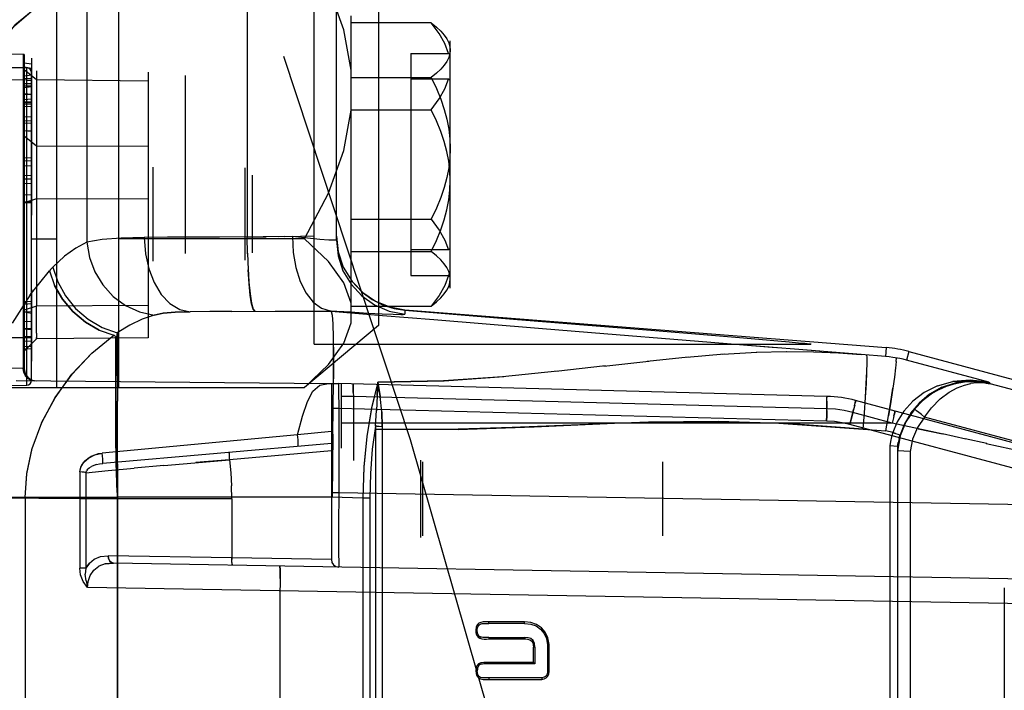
# Model space of a CAD drawing. Header units: millimetres. Extents: x 0 to 770, y -15 to 420.
# Tile 63 of 116: x 398.12 to 401.43, y 265.91 to 268.17. Entities that reach past the tile are written whole.
import ezdxf

# ---------------------------------------------------------------- set-up
doc = ezdxf.new("R2010")
doc.units = ezdxf.units.MM
doc.header["$LTSCALE"] = 32.67
doc.linetypes.add('PHANTOM', pattern=[0.8, 0.45, -0.05, 0.1, -0.05, 0.1, -0.05])
doc.layers.get('0').update_dxf_attribs({"linetype": 'CONTINUOUS'})
for name, color, linetype in [('CHAMFER', 7, 'CONTINUOUS'), ('CRV2', 7, 'CONTINUOUS'), ('DRIV_DIM', 7, 'CONTINUOUS')]:
    doc.layers.add(name, color=color, linetype=linetype)
doc.styles.get("Standard").update_dxf_attribs({"font": 'txt', "width": 0.8})
doc.dimstyles.new('DIMSTYLE_10', dxfattribs={"dimtxt": 3.8, "dimasz": 1.8, "dimexe": 2, "dimexo": 1.5, "dimgap": 0.95, "dimtad": 1, "dimdec": 3, "dimlfac": 12, "dimdsep": 46, "dimtxsty": 'STANDARD', "dimblk": 'OPEN', "dimblk1": 'OPEN', "dimblk2": 'OPEN', "dimcen": 0.09, "dimadec": 0, "dimazin": 0, "dimtp": 0.001, "dimtm": 0.001, "dimtfac": 1, "dimtdec": 3, "dimtofl": 0, "dimtmove": 0, "dimatfit": 3, "dimldrblk": 'OPEN', "dimfxl": 1, "dimtolj": 1, "dimarcsym": 0})

# ---------------------------------------------------------------- blocks, each defined once
blk = doc.blocks.new('_OPEN')
at = {"color": 0, "linetype": 'BYBLOCK'}
for p, q in [((0, 0), (-1, 0.342)), ((-1, -0.342), (0, 0)), ((-1, 0), (0, 0))]:
    blk.add_line(p, q, dxfattribs=at)
blk = doc.blocks.new('*D49')
at = {"layer": 'DRIV_DIM', "color": 2, "linetype": 'CONTINUOUS'}
for p, q in [((382.7467, 291.5991), (468.1676, 291.5991)), ((466.1676, 291.5991), (466.1676, 274.9324)), ((466.1676, 258.2658), (466.1676, 274.9324)), ((437.0498, 258.2658), (468.1676, 258.2658))]:
    blk.add_line(p, q, dxfattribs=at)
at = {"layer": 'DRIV_DIM', "color": 2, "linetype": 'CONTINUOUS', "xscale": 1.8, "yscale": 1.8, "zscale": 1.8}
for p, rotation in [((466.1676, 291.5991), 90), ((466.1676, 258.2658), 270)]:
    blk.add_blockref('_OPEN', p, dxfattribs=dict(at, rotation=rotation))

msp = doc.modelspace()

# ---------------------------------------------------------------- linework, layer by layer
at = {"color": 7, "linetype": 'CONTINUOUS'}
for p, q in [((398.243677, 268.932431), (398.243677, 266.932431)), ((398.452011, 268.932431), (398.452011, 266.932431)), ((397.306177, 268.015764), (398.143823, 268.008454)), ((398.160344, 266.956407), (398.160344, 267.991788)), ((398.160344, 267.432431), (398.243677, 267.432431)), ((399.078729, 267.432431), (398.452011, 267.432431)), ((399.327011, 267.140764), (399.078729, 266.932431)), ((397.65998, 266.935518), (398.143823, 266.939741)), ((398.077011, 266.932431), (399.078729, 266.932431))]:
    msp.add_line(p, q, dxfattribs=at)
at = {"color": 6, "linetype": 'CONTINUOUS'}
for p, q in [((399.110344, 267.078264), (399.110344, 268.286597)), ((399.235344, 267.182431), (399.235344, 268.18243)), ((399.504219, 268.159465), (399.235344, 268.159465)), ((399.568677, 267.266223), (399.568677, 268.098638)), ((398.135144, 268.052671), (398.034632, 268.053548)), ((398.160144, 268.040519), (398.160144, 267.753506)), ((399.435344, 268.056193), (399.562699, 268.056193)), ((399.435344, 268.056193), (399.435344, 267.308668)), ((399.568677, 268.05138), (399.562699, 268.056193)), ((398.176852, 267.967223), (398.176852, 267.74378)), ((398.551811, 267.993417), (398.551811, 267.099097)), ((398.676811, 267.98187), (398.676811, 267.382991)), ((399.235344, 267.97517), (399.504219, 267.97517)), ((399.562699, 267.969997), (399.435344, 267.969997)), ((399.568677, 267.965184), (399.562699, 267.969997)), ((398.135144, 267.954919), (398.160144, 267.953961)), ((398.135144, 267.947767), (398.160144, 267.946186)), ((398.135144, 267.901419), (398.160144, 267.903098)), ((398.135144, 267.892089), (398.160144, 267.892956)), ((399.235344, 267.866725), (399.504219, 267.866725)), ((398.135144, 267.821524), (398.160144, 267.822833)), ((398.160144, 267.794953), (398.135144, 267.796263)), ((398.160144, 267.753023), (398.160144, 267.511839)), ((398.568477, 267.673952), (398.568477, 267.357576)), ((398.135144, 267.644928), (398.160144, 267.646238)), ((398.135144, 267.634308), (398.160144, 267.634558)), ((398.135144, 267.580778), (398.160144, 267.582064)), ((398.135144, 267.579857), (398.160144, 267.581168)), ((398.176852, 267.566765), (398.176852, 267.205227)), ((399.235344, 267.498136), (399.504219, 267.498136)), ((399.568677, 267.399678), (399.562699, 267.394865)), ((399.235344, 267.389691), (399.504219, 267.389691)), ((399.562699, 267.394865), (399.435344, 267.394865)), ((399.435344, 267.308668), (399.562699, 267.308668)), ((399.568677, 267.313481), (399.562699, 267.308668)), ((398.160144, 267.261356), (398.160144, 267.020172)), ((398.135144, 267.221263), (398.160144, 267.222573)), ((398.135144, 267.21293), (398.160144, 267.21424)), ((399.235344, 267.205397), (399.504219, 267.205397)), ((398.135144, 267.187546), (398.160144, 267.186236)), ((398.135144, 267.186272), (398.160144, 267.182476)), ((399.164948, 267.190566), (399.167997, 267.190132)), ((399.167997, 267.190132), (399.167885, 267.187285)), ((399.415642, 267.191965), (399.78065, 267.16242)), ((399.415714, 267.193807), (401.035148, 267.066237)), ((398.135144, 267.154305), (398.160144, 267.155615)), ((399.78065, 267.16242), (400.059136, 267.139746)), ((400.059136, 267.139746), (400.271566, 267.122328)), ((398.135144, 267.130594), (398.160144, 267.131904)), ((398.135144, 267.129013), (398.160144, 267.127703)), ((398.135144, 267.105333), (398.160144, 267.104023)), ((398.176852, 267.095825), (398.176994, 267.100636)), ((400.271566, 267.122328), (400.433254, 267.108954)), ((400.433254, 267.108954), (400.554924, 267.098774)), ((398.135144, 267.088191), (398.160144, 267.089501)), ((398.135144, 267.071263), (398.160144, 267.069953)), ((400.554924, 267.098774), (400.644684, 267.091143)), ((400.644684, 267.091143), (400.708623, 267.085574)), ((400.708623, 267.085574), (400.739302, 267.082812)), ((400.780593, 267.078264), (400.781768, 267.078357)), ((398.135144, 267.06293), (398.160144, 267.061619)), ((398.135144, 267.06293), (398.160144, 267.061619)), ((401.111317, 267.053146), (404.621818, 266.11251)), ((401.068754, 267.019316), (401.066489, 266.997629)), ((401.068754, 267.019316), (401.069255, 267.031311)), ((401.066498, 266.997705), (401.062564, 266.967214)), ((399.10661, 266.919533), (399.1293, 266.939917)), ((399.129165, 266.939849), (399.159631, 266.946018)), ((399.160574, 266.94601), (399.193023, 266.94516)), ((399.174677, 266.854401), (399.175516, 266.96118)), ((399.324618, 266.950185), (399.322397, 266.904827)), ((399.322419, 266.905334), (399.324618, 266.950185)), ((399.324618, 266.950185), (399.332398, 266.901999)), ((401.207624, 266.937461), (401.162336, 266.91502)), ((401.322917, 266.955316), (401.270037, 266.948741)), ((401.380077, 266.95033), (401.384401, 266.944694)), ((401.384443, 266.944613), (401.384398, 266.944667)), ((399.088264, 266.884554), (399.10674, 266.919704)), ((399.322419, 266.905334), (399.320024, 266.853915)), ((401.162429, 266.915078), (401.124336, 266.886278)), ((401.180644, 266.909403), (401.145351, 266.879774)), ((401.22239, 266.932748), (401.180559, 266.909344)), ((399.071369, 266.835339), (399.088313, 266.884682)), ((401.124426, 266.886361), (401.094057, 266.85262)), ((401.145436, 266.879859), (401.117022, 266.845554)), ((399.316687, 266.802292), (399.32009, 266.855165)), ((399.338296, 266.850502), (399.339371, 266.801264)), ((401.094127, 266.852713), (401.071711, 266.816576)), ((401.117088, 266.845649), (401.095882, 266.809238)), ((401.071746, 266.816645), (401.056872, 266.780106)), ((401.095916, 266.809308), (401.081543, 266.77274)), ((399.173725, 266.77512), (399.170865, 266.563204)), ((399.056165, 266.73423), (399.056814, 266.735894)), ((401.07284, 266.733953), (401.047059, 266.735685)), ((401.11582, 266.716634), (401.07285, 266.718346)), ((399.468677, 266.687639), (399.468677, 266.427222)), ((399.475317, 266.682431), (399.475317, 266.432431)), ((400.282844, 266.682431), (400.282844, 266.432431)), ((398.447844, 266.578261), (398.447844, 261.7866)), ((398.995481, 266.247954), (398.995481, 262.116908)), ((399.818179, 266.142884), (399.69797, 266.142899)), ((399.818149, 266.13774), (399.69792, 266.13774)), ((399.698702, 266.090828), (399.818931, 266.090828)), ((399.698731, 266.085686), (399.81896, 266.085686)), ((399.848181, 266.006975), (399.848181, 266.058451)), ((399.853295, 266.058451), (399.853295, 266.001832)), ((399.895417, 266.06651), (399.895751, 266.044924)), ((399.895751, 266.044924), (399.89547, 266.000231)), ((399.900937, 266.045291), (399.900585, 266.06671)), ((399.900665, 266.000233), (399.900937, 266.045291)), ((399.853295, 266.001832), (399.848181, 266.006975)), ((399.853295, 266.001832), (399.691971, 266.001832)), ((399.697807, 265.954921), (399.685371, 265.954696)), ((399.876581, 265.954986), (399.697807, 265.954921))]:
    msp.add_line(p, q, dxfattribs=at)
at = {"color": 9, "linetype": 'CONTINUOUS'}
for p, q in [((399.185344, 267.428393), (399.185344, 268.26572)), ((398.346519, 268.240976), (398.346519, 267.421383)), ((398.88562, 268.251085), (398.88562, 267.438522)), ((398.131985, 268.052698), (398.131985, 266.996318)), ((398.135144, 268.052671), (398.135144, 266.996263)), ((398.160144, 268.019629), (398.135144, 268.023273)), ((398.160144, 268.00582), (398.135144, 268.010227)), ((398.160144, 268.00444), (398.135144, 268.008848)), ((398.176852, 267.967223), (398.135144, 268.001261)), ((398.143867, 268.005282), (398.143823, 268.008454)), ((398.143823, 266.939741), (398.143867, 268.005282)), ((398.143823, 267.966789), (397.410344, 267.97319)), ((398.160144, 267.983646), (398.135144, 267.980079)), ((398.135144, 267.972711), (398.160144, 267.971407)), ((398.143823, 267.966789), (398.160344, 267.966789)), ((398.551811, 267.963179), (398.176852, 267.967223)), ((398.135144, 267.954919), (398.160144, 267.955276)), ((398.135144, 267.947767), (398.160144, 267.947474)), ((398.135144, 267.946245), (398.160144, 267.947555)), ((398.135144, 267.941114), (398.160144, 267.94468)), ((398.135144, 267.920879), (398.160144, 267.919569)), ((398.135144, 267.919438), (398.160144, 267.918158)), ((398.160144, 267.893168), (398.135144, 267.89219)), ((398.135144, 267.892089), (398.160144, 267.891742)), ((398.135144, 267.886566), (398.160144, 267.886417)), ((398.135144, 267.877264), (398.160144, 267.878245)), ((398.135144, 267.844399), (398.160144, 267.8431)), ((398.135144, 267.829195), (398.160144, 267.830171)), ((398.135144, 267.796408), (398.160144, 267.795099)), ((398.176852, 267.74378), (398.135144, 267.777818)), ((398.551811, 267.74253), (398.176852, 267.74378)), ((398.135144, 267.704596), (398.160144, 267.705906)), ((398.135144, 267.694436), (398.160144, 267.695428)), ((398.135144, 267.679612), (398.160144, 267.678301)), ((398.135144, 267.67912), (398.160144, 267.67782)), ((398.877029, 267.671259), (398.877029, 267.360269)), ((398.901811, 267.64626), (398.901811, 267.385268)), ((398.135144, 267.619974), (398.160144, 267.618664)), ((398.176852, 267.566765), (398.135144, 267.553764)), ((398.551811, 267.565515), (398.176852, 267.566765)), ((398.135144, 267.557985), (398.160144, 267.556746)), ((398.135144, 267.554596), (398.160144, 267.553286)), ((398.88562, 267.438522), (398.949692, 267.438917)), ((398.886375, 267.38184), (398.88562, 267.438523)), ((399.010015, 267.439687), (398.939273, 267.438825)), ((399.038194, 267.440207), (398.990589, 267.439392)), ((398.346519, 267.421383), (398.355302, 267.369613)), ((398.886329, 267.383718), (398.888388, 267.328444)), ((398.232213, 267.337446), (398.248434, 267.28724)), ((398.154982, 267.244327), (398.220275, 267.324705)), ((398.15509, 267.244427), (398.094998, 267.148737)), ((398.176852, 267.205227), (398.135144, 267.192225)), ((398.551811, 267.208499), (398.176852, 267.205227)), ((399.167885, 267.187285), (398.694104, 267.187025)), ((398.979285, 267.188754), (399.046113, 267.189089)), ((399.087365, 267.189374), (399.167997, 267.190132)), ((399.415714, 267.193807), (399.415714, 267.179203)), ((398.397602, 267.133671), (398.448431, 267.115909)), ((398.44843, 267.115909), (398.448632, 267.054602)), ((398.160344, 267.099104), (397.618677, 267.099104)), ((398.176852, 267.095825), (398.135144, 267.053752)), ((398.551811, 267.099097), (398.176852, 267.095825)), ((399.110344, 267.078264), (400.780593, 267.078264)), ((400.664353, 267.065705), (400.403578, 267.086905)), ((400.811368, 267.053896), (400.584363, 267.072178)), ((401.035148, 267.066237), (401.032799, 267.036411)), ((398.448632, 267.054602), (398.448952, 266.886076)), ((400.231232, 267.020461), (400.368819, 267.034692)), ((400.364165, 267.03425), (400.489373, 267.044979)), ((400.485803, 267.044719), (400.599467, 267.051457)), ((400.596975, 267.051348), (400.699802, 267.053682)), ((400.698184, 267.053676), (400.791211, 267.052255)), ((400.95031, 267.042864), (400.76751, 267.057406)), ((400.95031, 267.042862), (400.874127, 267.048238)), ((401.032799, 267.036411), (400.95031, 267.042862)), ((401.111317, 267.053146), (401.103577, 267.024261)), ((400.090915, 267.004666), (399.923253, 266.985937)), ((400.084904, 267.00398), (400.2368, 267.021068)), ((401.380077, 266.95033), (401.103577, 267.024261)), ((398.131985, 266.996318), (398.071031, 266.996856)), ((398.135144, 266.996263), (398.131985, 266.996318)), ((398.108438, 266.955191), (399.159944, 266.946015)), ((399.168677, 266.945797), (399.168677, 266.352832)), ((400.835099, 266.902161), (399.193023, 266.94516)), ((399.202011, 266.944924), (399.202011, 266.728054)), ((401.236959, 266.935346), (401.212194, 266.924725)), ((401.259314, 266.942446), (401.236763, 266.935274)), ((401.279587, 266.94707), (401.259136, 266.942398)), ((401.273765, 266.930584), (401.298159, 266.939939)), ((401.297951, 266.949834), (401.279424, 266.947038)), ((401.31458, 266.951174), (401.297806, 266.949815)), ((401.298068, 266.93991), (401.3198, 266.945305)), ((401.32963, 266.951436), (401.314461, 266.951165)), ((401.366366, 266.948236), (401.37591, 266.946495)), ((401.371207, 266.946875), (401.384233, 266.944631)), ((401.384695, 266.94454), (401.375823, 266.946513)), ((401.384694, 266.94454), (401.38423, 266.944632)), ((401.384233, 266.944631), (401.384695, 266.94454)), ((404.589499, 266.087711), (401.384408, 266.944692)), ((399.242587, 266.90221), (399.202011, 266.90221)), ((400.835099, 266.860508), (399.242587, 266.90221)), ((399.242587, 266.90221), (399.242587, 266.686401)), ((400.835099, 266.902161), (400.835366, 266.900082)), ((401.185661, 266.909566), (401.156917, 266.887434)), ((401.212415, 266.924833), (401.185422, 266.909411)), ((401.216595, 266.893404), (401.246826, 266.915916)), ((401.246714, 266.915845), (401.273867, 266.930631)), ((398.449127, 266.675453), (398.448952, 266.886076)), ((400.835315, 266.86985), (400.835099, 266.860508)), ((400.835514, 266.893857), (400.835369, 266.900025)), ((400.83554, 266.886472), (400.835412, 266.8706)), ((400.835463, 266.878506), (400.83554, 266.88638)), ((400.83554, 266.89306), (400.835464, 266.898009)), ((400.835529, 266.88396), (400.835513, 266.893966)), ((400.928799, 266.872865), (400.924998, 266.857611)), ((400.92818, 266.870344), (400.930502, 266.880047)), ((400.930482, 266.87996), (400.931789, 266.88598)), ((400.932033, 266.888106), (400.931798, 266.886025)), ((404.302746, 265.984926), (400.932033, 266.888106)), ((401.157133, 266.887627), (401.129735, 266.859103)), ((401.187159, 266.864027), (401.216709, 266.893502)), ((399.193241, 266.86183), (399.168677, 266.86183)), ((400.834372, 266.818856), (399.193241, 266.86183)), ((399.193241, 266.86183), (399.193241, 266.577797)), ((401.054435, 266.812464), (400.922339, 266.847859)), ((401.131792, 266.857764), (401.129735, 266.859103)), ((401.153251, 266.840882), (401.144344, 266.848026)), ((401.163286, 266.832721), (401.153248, 266.840884)), ((401.163286, 266.832721), (401.187223, 266.8641)), ((401.054435, 266.812464), (399.202011, 266.812464)), ((399.316688, 266.802292), (399.316603, 266.790976)), ((399.321912, 266.801858), (399.316688, 266.802292)), ((399.321738, 266.801869), (399.329882, 266.801499)), ((399.329649, 266.801507), (399.339371, 266.801264)), ((399.339371, 266.801264), (399.33931, 266.790976)), ((401.949126, 266.529693), (400.911919, 266.807612)), ((401.225987, 266.775275), (401.054435, 266.812464)), ((404.551604, 265.926748), (401.163286, 266.832721)), ((399.05463, 266.773189), (398.397807, 266.711466)), ((399.168677, 266.783832), (399.05466, 266.772983)), ((399.594917, 266.791192), (399.316603, 266.790976)), ((399.316603, 266.790976), (399.316603, 264.725603)), ((399.33931, 266.790976), (399.33931, 264.725603)), ((400.957577, 266.792184), (401.034082, 266.786216)), ((401.056872, 266.780106), (401.034081, 266.7862)), ((401.066407, 266.777184), (401.056872, 266.780106)), ((401.073823, 266.774945), (401.07956, 266.773259)), ((401.077937, 266.759853), (401.081543, 266.77274)), ((401.079391, 266.773307), (401.081543, 266.77274)), ((401.142617, 266.793374), (401.224533, 266.775589)), ((401.302514, 266.758595), (401.224533, 266.775589)), ((399.168677, 266.744073), (398.399699, 266.676796)), ((401.047059, 266.735685), (401.047059, 264.672503)), ((401.07284, 266.733953), (401.075042, 266.74694)), ((401.373234, 266.743092), (401.300433, 266.759046)), ((401.370598, 266.743668), (401.49499, 266.716187)), ((398.398798, 266.701243), (398.397806, 266.711466)), ((398.824803, 266.704686), (398.824959, 266.699843)), ((398.824806, 266.708614), (398.824806, 266.704561)), ((399.168676, 266.719168), (398.825676, 266.68916)), ((401.072844, 266.733947), (401.072844, 261.630914)), ((401.115819, 266.716634), (401.115819, 261.648227)), ((398.399539, 266.6915), (398.398798, 266.701243)), ((398.399699, 266.676796), (398.400001, 266.678668)), ((398.449127, 266.675446), (398.449153, 261.802053)), ((398.605196, 266.669456), (398.505652, 266.660426)), ((398.605103, 266.66943), (398.825676, 266.68916)), ((398.825676, 266.68916), (398.712935, 266.67913)), ((398.824953, 266.699986), (398.825257, 266.694593)), ((398.825247, 266.694747), (398.825676, 266.68916)), ((398.342626, 266.645339), (398.33715, 266.646649)), ((398.342626, 266.645339), (398.342563, 266.557393)), ((398.342626, 266.645339), (398.417422, 266.65233)), ((398.342626, 266.645339), (398.344694, 266.651234)), ((398.348762, 266.656667), (398.344695, 266.651231)), ((398.417255, 266.652307), (398.505737, 266.660427)), ((398.833774, 266.557393), (398.832898, 266.601415)), ((399.193241, 266.577797), (399.168677, 266.577797)), ((399.193241, 266.577797), (399.193095, 266.469336)), ((401.949126, 266.529693), (399.193241, 266.577797)), ((398.322182, 266.557508), (397.841734, 266.561701)), ((398.138234, 266.561819), (397.945502, 266.561819)), ((398.447844, 266.561989), (398.138234, 266.561819)), ((398.138234, 266.561819), (398.138234, 261.803043)), ((398.342563, 266.557512), (398.322182, 266.557508)), ((398.322182, 266.557393), (398.322182, 266.323523)), ((398.833774, 266.557393), (398.342563, 266.557393)), ((398.342563, 266.557393), (398.342563, 266.323523)), ((399.170865, 266.563204), (398.447844, 266.562808)), ((398.833774, 266.557393), (398.833774, 266.359076)), ((399.297504, 266.55996), (399.274797, 266.55996)), ((399.274797, 266.55996), (399.274797, 264.725603)), ((399.297504, 266.55996), (399.297504, 264.725603)), ((399.193095, 266.469336), (399.193064, 266.382367)), ((399.193064, 266.382367), (399.193155, 266.334104)), ((398.354591, 266.340851), (398.342548, 266.323523)), ((398.408185, 266.338563), (398.435232, 266.341066)), ((398.833775, 266.359077), (398.417893, 266.366064)), ((403.289858, 266.256329), (398.435232, 266.341066)), ((398.833774, 266.359076), (398.833733, 266.353538)), ((399.168625, 266.353231), (398.833774, 266.359076)), ((398.833977, 266.343549), (398.834258, 266.33951)), ((398.834251, 266.339595), (398.834615, 266.336571)), ((398.342563, 266.323523), (398.322182, 266.323523)), ((398.342548, 266.323523), (398.340976, 266.30331)), ((398.357464, 266.299358), (398.369343, 266.317012)), ((398.369204, 266.316855), (398.386208, 266.330325)), ((399.193155, 266.334104), (399.193241, 266.327835)), ((398.343304, 266.280999), (398.340976, 266.30331)), ((398.343304, 266.280999), (398.348827, 266.259241)), ((398.348827, 266.259241), (398.350846, 266.279669)), ((398.350798, 266.279429), (398.357572, 266.299581)), ((403.28079, 266.173187), (398.348827, 266.259241)), ((401.432044, 266.257545), (401.432044, 262.107316)), ((399.69792, 266.13774), (399.697948, 266.142883)), ((399.818149, 266.13774), (399.818178, 266.142884)), ((399.670284, 266.092642), (399.668284, 266.087916)), ((399.698702, 266.090828), (399.698745, 266.085674)), ((399.818931, 266.090828), (399.81896, 266.085686)), ((399.853295, 266.058451), (399.848181, 266.058451)), ((399.895417, 266.06651), (399.900586, 266.066681)), ((399.691971, 266.001832), (399.692, 266.006975)), ((399.654215, 265.978377), (399.65933, 265.978377)), ((399.89547, 266.000231), (399.900661, 266.000233)), ((399.697807, 265.954921), (399.697836, 265.949778)), ((399.876581, 265.954986), (399.876925, 265.949853))]:
    msp.add_line(p, q, dxfattribs=at)
at = {"color": 7, "linetype": 'CONTINUOUS'}
for points in [[(399.078729, 267.432431), (399.158989, 267.586248), (399.210475, 267.729638), (399.235341, 267.865779), (399.235278, 267.999774), (399.210327, 268.135764), (399.158866, 268.278892), (399.078729, 268.432431)], [(399.078729, 266.932431), (399.158989, 267.009339), (399.210475, 267.081034), (399.235341, 267.149105), (399.235278, 267.216102), (399.210327, 267.284098), (399.158866, 267.355661), (399.078729, 267.432431)]]:
    msp.add_lwpolyline(points, dxfattribs=at)
at = {"color": 9, "linetype": 'CONTINUOUS'}
for points in [[(398.276019, 268.238657), (398.216929, 268.226762), (398.159003, 268.196658), (398.104284, 268.151224), (398.05477, 268.093468), (398.012452, 268.026642), (397.979172, 267.953456), (397.956372, 267.877929), (397.943855, 267.805135), (397.940146, 267.738734)], [(397.940146, 267.738734), (397.944039, 267.807013), (397.956893, 267.880266), (397.979834, 267.955194), (398.012782, 268.027281), (398.05453, 268.09314), (398.103426, 268.150372), (398.157794, 268.195869), (398.215936, 268.226421), (398.276019, 268.238657)], [(398.538863, 267.436987), (398.46159, 267.435125), (398.397175, 267.430275), (398.346519, 267.421383)], [(398.88562, 267.438522), (398.792272, 267.438345), (398.702167, 267.438025), (398.617125, 267.43757), (398.538863, 267.436987)], [(398.538863, 267.436987), (398.543124, 267.38206), (398.554385, 267.331073), (398.572226, 267.284827), (398.596146, 267.245218), (398.625584, 267.214195), (398.658815, 267.194345), (398.694104, 267.187025)], [(399.010015, 267.439687), (399.064258, 267.440801), (399.110344, 267.442218)], [(399.185344, 267.428393), (399.179007, 267.427285), (399.160202, 267.427968), (399.129636, 267.43042), (399.088467, 267.434549), (399.038194, 267.440207)], [(398.346519, 267.421383), (398.309552, 267.401401), (398.271415, 267.373471), (398.232213, 267.337443)], [(399.185344, 267.428393), (399.19099, 267.37557), (399.207673, 267.325133), (399.23464, 267.27936), (399.270672, 267.240318), (399.314142, 267.209772), (399.363086, 267.1891), (399.415714, 267.179203)], [(398.355302, 267.369613), (398.373321, 267.321236), (398.400002, 267.276985), (398.434641, 267.238489), (398.476443, 267.207443), (398.523166, 267.186138), (398.572543, 267.175864)], [(398.232213, 267.337443), (398.228219, 267.333331), (398.224239, 267.329084), (398.220276, 267.324705)], [(398.232213, 267.337442), (398.248434, 267.28724), (398.273915, 267.240616), (398.308183, 267.198054), (398.350134, 267.161602), (398.397602, 267.133671)], [(398.888168, 267.332828), (398.89107, 267.286649), (398.894953, 267.247062), (398.899726, 267.216007), (398.905111, 267.196054), (398.910827, 267.18856)], [(398.220276, 267.324706), (398.237286, 267.275789), (398.264019, 267.229284), (398.299182, 267.187399), (398.341091, 267.152129), (398.387747, 267.125163), (398.436934, 267.107805)], [(398.910827, 267.18856), (398.9053, 267.195592), (398.900168, 267.213834), (398.895511, 267.242609), (398.891519, 267.281113), (398.888388, 267.328444)], [(398.387746, 267.125164), (398.341089, 267.15213), (398.29918, 267.187401), (398.264018, 267.229286), (398.237285, 267.275791)], [(398.572543, 267.175864), (398.532471, 267.161603), (398.49107, 267.141673), (398.44843, 267.115909)], [(398.572543, 267.175864), (398.603031, 267.181991), (398.643667, 267.185595), (398.694104, 267.187025)], [(398.694104, 267.187025), (398.643641, 267.185594), (398.603008, 267.181988), (398.572543, 267.175864)], [(398.833431, 267.188292), (398.760316, 267.187774), (398.694104, 267.187025)], [(398.833431, 267.188292), (399.000927, 267.188846), (399.110344, 267.189561)], [(399.164948, 267.190566), (399.232484, 267.186204), (399.291106, 267.18271), (399.339543, 267.180157), (399.376723, 267.178603), (399.401818, 267.178082)], [(400.403578, 267.086905), (400.044023, 267.116412), (399.865431, 267.131074), (399.689384, 267.145465), (399.513523, 267.15973), (399.340546, 267.173607), (399.167911, 267.187255)], [(399.401818, 267.178082), (399.409524, 267.178207), (399.414164, 267.178581), (399.415714, 267.179203)], [(398.193769, 266.813019), (398.239098, 266.897467), (398.295835, 266.976368), (398.36255, 267.047399), (398.436934, 267.107805)], [(398.448428, 267.1159), (398.446773, 267.107691), (398.445128, 267.09893), (398.443497, 267.089631)], [(398.161986, 266.726859), (398.194177, 266.814), (398.239589, 266.898252), (398.296608, 266.977261), (398.363078, 267.047866)], [(400.790279, 267.052288), (400.87463, 267.048205), (400.95031, 267.042862)], [(400.957577, 266.792184), (400.961637, 266.846554), (400.965123, 266.898305), (400.967904, 266.945631), (400.96976, 266.98478), (400.970657, 267.015043), (400.970523, 267.03402), (400.969354, 267.041374)], [(400.957706, 266.792174), (400.961766, 266.846544), (400.965252, 266.898295), (400.968033, 266.945621), (400.969889, 266.98477), (400.970785, 267.015032), (400.970652, 267.03401), (400.969483, 267.041364)], [(398.170129, 266.954653), (398.158343, 266.956762), (398.148034, 266.962438), (398.139592, 266.971409), (398.133967, 266.983068), (398.131985, 266.996318)], [(398.131985, 266.996318), (398.133822, 266.983546), (398.13897, 266.972339), (398.147181, 266.963119), (398.157902, 266.956923), (398.170129, 266.954653)], [(399.928891, 266.986551), (399.744105, 266.968329), (399.54529, 266.954625), (399.324618, 266.950185)], [(399.324618, 266.950185), (399.548056, 266.954771), (399.748715, 266.968742)], [(399.193023, 266.94516), (399.192932, 266.942323), (399.192893, 266.934002), (399.192906, 266.920763), (399.193241, 266.86183)], [(399.242587, 266.943862), (399.242304, 266.941823), (399.24215, 266.935836), (399.24215, 266.92654), (399.242304, 266.914919), (399.242587, 266.90221)], [(399.242304, 266.914935), (399.24215, 266.92656), (399.24215, 266.93585), (399.242304, 266.941828)], [(399.324618, 266.950185), (399.303361, 266.86292), (399.28777, 266.766647), (399.278109, 266.664296), (399.274797, 266.55996)], [(399.324618, 266.950185), (399.30327, 266.863072), (399.287613, 266.766935), (399.278058, 266.664581), (399.274797, 266.55996)], [(401.38423, 266.944632), (401.371186, 266.946877), (401.356019, 266.948122), (401.338957, 266.947775), (401.319725, 266.945288)], [(401.329548, 266.951433), (401.343231, 266.950887), (401.355682, 266.949725), (401.366433, 266.948224)], [(401.366366, 266.948236), (401.35567, 266.949728), (401.34327, 266.950887)], [(400.835099, 266.902161), (400.835313, 266.901119), (400.835463, 266.898059)], [(400.834372, 266.818856), (400.834819, 266.837312), (400.835171, 266.854851), (400.835414, 266.870798)], [(400.835099, 266.860508), (400.835313, 266.869736), (400.835464, 266.878611)], [(400.930331, 266.879226), (400.931413, 266.884033), (400.93199, 266.887043)], [(400.932033, 266.888106), (400.93199, 266.887045), (400.931414, 266.884037), (400.930332, 266.879231)], [(400.835175, 266.855078), (400.834824, 266.837558), (400.834372, 266.818856)], [(400.922339, 266.847859), (400.893621, 266.854357), (400.864481, 266.858582), (400.835099, 266.860508)], [(400.925037, 266.857766), (400.921139, 266.842571), (400.916711, 266.825639), (400.911919, 266.807612)], [(400.911919, 266.807612), (400.91666, 266.825445), (400.921093, 266.842393), (400.924998, 266.857611)], [(400.926891, 266.865257), (400.924702, 266.856784), (400.922339, 266.847859)], [(401.064128, 266.852711), (401.064086, 266.85165), (401.063509, 266.848642), (401.062428, 266.843836), (401.060895, 266.83747), (401.058986, 266.829862), (401.056797, 266.821389), (401.054435, 266.812464)], [(401.060893, 266.837464), (401.062427, 266.843831), (401.063509, 266.848639), (401.064085, 266.851648)], [(401.129572, 266.859238), (401.101047, 266.816439), (401.081924, 266.768967), (401.072813, 266.718289)], [(401.144344, 266.848026), (401.136911, 266.853877), (401.131794, 266.857762)], [(399.316687, 266.802292), (399.306104, 266.724352), (399.299677, 266.642947), (399.297504, 266.55996)], [(400.957707, 266.792182), (400.71485, 266.809395), (400.470517, 266.817616), (400.235383, 266.815339), (400.004051, 266.806832), (399.776575, 266.796979), (399.558525, 266.790481), (399.33931, 266.790976)], [(399.594917, 266.791192), (399.850665, 266.800063), (400.12048, 266.811607), (400.390195, 266.817837), (400.674014, 266.811569), (400.957579, 266.792201)], [(400.911919, 266.807612), (400.886391, 266.813388), (400.860489, 266.817144), (400.834372, 266.818856)], [(401.163286, 266.832721), (401.139551, 266.796972), (401.123617, 266.757871), (401.11582, 266.716634)], [(401.056872, 266.780106), (401.052794, 266.765485), (401.04952, 266.750663), (401.047059, 266.735685)], [(401.056872, 266.780106), (401.066021, 266.777301), (401.074364, 266.774784)], [(401.081543, 266.77274), (401.077935, 266.759849), (401.075039, 266.746924), (401.07284, 266.733953)], [(398.138234, 266.561819), (398.143834, 266.642177), (398.162145, 266.727447)], [(398.138234, 266.561819), (398.143878, 266.641888), (398.161986, 266.726859)], [(398.32281, 266.647925), (398.323526, 266.655357), (398.32557, 266.662975), (398.32914, 266.670789), (398.334444, 266.678714), (398.341616, 266.686541), (398.350544, 266.693893), (398.361042, 266.700405), (398.372788, 266.705695), (398.385251, 266.709438), (398.397806, 266.711466)], [(398.32281, 266.647925), (398.325985, 266.663808), (398.335746, 266.680211), (398.351608, 266.694657), (398.372767, 266.705664), (398.397806, 266.711466)], [(398.825676, 266.714065), (398.825257, 266.713423), (398.824959, 266.711576), (398.824803, 266.708515)], [(398.824953, 266.711506), (398.825247, 266.713387), (398.825676, 266.714065)], [(398.378254, 266.672736), (398.369175, 266.669545), (398.361227, 266.665792)], [(398.378293, 266.672741), (398.38846, 266.675221), (398.399699, 266.676796)], [(398.399699, 266.676796), (398.400001, 266.678668), (398.399947, 266.683697), (398.399539, 266.691501)], [(398.825676, 266.68916), (398.830197, 266.645363), (398.832898, 266.601415)], [(398.32281, 266.647925), (398.322465, 266.618085), (398.322255, 266.587887), (398.322182, 266.557508)], [(398.33715, 266.646649), (398.330262, 266.647543), (398.32281, 266.647925)], [(398.348766, 266.656674), (398.354394, 266.661524), (398.361235, 266.665805)], [(399.274797, 266.55996), (399.23955, 266.560544), (399.204906, 266.561627), (399.170865, 266.563105)], [(398.342548, 266.323523), (398.35458, 266.340839), (398.371141, 266.354603), (398.392276, 266.363302), (398.417893, 266.366063)], [(398.435232, 266.341066), (398.408154, 266.338556), (398.386115, 266.330275)], [(398.435232, 266.341066), (398.42875, 266.342919), (398.423137, 266.348119), (398.419243, 266.356226), (398.417893, 266.366064)], [(398.417893, 266.366064), (398.41913, 266.356616), (398.422759, 266.348658), (398.428476, 266.343081), (398.435232, 266.341066)], [(398.833982, 266.343443), (398.833802, 266.348231), (398.833733, 266.35349), (398.833774, 266.359076)], [(398.348827, 266.259241), (398.33396, 266.279441), (398.324997, 266.301542), (398.322182, 266.323523)], [(398.835517, 266.334079), (398.835045, 266.334709), (398.834619, 266.33655)]]:
    msp.add_lwpolyline(points, dxfattribs=at)
at = {"color": 6, "linetype": 'CONTINUOUS'}
for points in [[(399.504219, 268.159465), (399.521891, 268.145046), (399.536427, 268.131317), (399.548105, 268.118087), (399.557112, 268.105183), (399.563537, 268.092465), (399.567391, 268.079868), (399.568677, 268.067317)], [(399.562699, 268.056193), (399.550355, 268.089134), (399.531099, 268.123183), (399.504219, 268.159465)], [(399.568677, 268.067317), (399.567391, 268.054765), (399.563536, 268.042168), (399.55711, 268.029449), (399.548102, 268.016545), (399.536425, 268.003315), (399.52189, 267.989587), (399.504219, 267.97517)], [(398.1769, 267.997183), (398.176945, 267.993641), (398.176996, 267.983411), (398.176852, 267.967223)], [(399.504219, 267.97517), (399.521891, 267.937849), (399.536427, 267.902311), (399.548105, 267.868067), (399.557112, 267.834665), (399.563537, 267.801745), (399.567391, 267.769141), (399.568677, 267.736653)], [(399.504219, 267.866725), (399.531368, 267.903378), (399.550565, 267.93746), (399.562699, 267.969997)], [(399.568677, 267.628208), (399.567391, 267.6607), (399.563536, 267.693307), (399.55711, 267.726227), (399.548102, 267.75963), (399.536425, 267.793873), (399.52189, 267.829408), (399.504219, 267.866725)], [(398.176852, 267.74378), (398.176996, 267.718948), (398.176907, 267.653183)], [(399.568677, 267.736653), (399.567391, 267.704162), (399.563536, 267.671555), (399.55711, 267.638634), (399.548102, 267.605231), (399.536425, 267.570988), (399.52189, 267.535453), (399.504219, 267.498136)], [(398.176907, 267.653183), (398.176996, 267.59887), (398.176962, 267.5825), (398.176852, 267.566765)], [(399.504219, 267.389691), (399.521891, 267.427012), (399.536427, 267.462551), (399.548105, 267.496795), (399.557112, 267.530197), (399.563537, 267.563116), (399.567391, 267.595721), (399.568677, 267.628208)], [(399.504219, 267.498136), (399.531368, 267.461484), (399.550565, 267.427402), (399.562699, 267.394865)], [(399.038194, 267.440206), (399.040441, 267.386472), (399.049079, 267.335345), (399.063686, 267.289149), (399.083581, 267.249982), (399.107853, 267.219635), (399.135394, 267.199511), (399.164948, 267.190566)], [(399.185344, 267.441398), (399.191027, 267.388844), (399.208522, 267.337275), (399.238606, 267.288797)], [(399.568677, 267.297544), (399.567391, 267.310097), (399.563536, 267.322694), (399.55711, 267.335412), (399.548102, 267.348317), (399.536425, 267.361546), (399.52189, 267.375275), (399.504219, 267.389691)], [(399.562699, 267.308668), (399.550355, 267.275727), (399.531099, 267.241678), (399.504219, 267.205397)], [(399.238606, 267.288797), (399.274474, 267.251678), (399.317198, 267.222718), (399.364957, 267.20315), (399.415714, 267.193807)], [(399.238606, 267.288797), (399.270547, 267.25449), (399.305387, 267.228427), (399.342496, 267.209477), (399.379841, 267.197561), (399.415714, 267.191959)], [(399.504219, 267.205397), (399.521891, 267.219815), (399.536427, 267.233545), (399.548105, 267.246775), (399.557112, 267.259679), (399.563537, 267.272397), (399.567391, 267.284993), (399.568677, 267.297544)], [(398.176919, 267.115399), (398.176994, 267.17013), (398.176852, 267.205227)], [(399.167908, 267.187256), (399.171, 267.175936), (399.173298, 267.146718), (399.174804, 267.100219), (399.175529, 267.037749), (399.175516, 266.96118)], [(398.176919, 267.115399), (398.176994, 267.100633), (398.176852, 267.095825)], [(398.441218, 267.104939), (398.439557, 267.10666), (398.436934, 267.107805)], [(398.439559, 267.106659), (398.441201, 267.104939), (398.442181, 267.102917), (398.442773, 267.100675), (398.443143, 267.098231)], [(398.443484, 267.092701), (398.443394, 267.095537), (398.443169, 267.09818), (398.442779, 267.100636), (398.442201, 267.102905)], [(398.443361, 267.095586), (398.44347, 267.092734), (398.443493, 267.089673)], [(398.443497, 267.089631), (398.443428, 267.026961), (398.443658, 266.952092), (398.444018, 266.867265), (398.444284, 266.775137), (398.445153, 266.678028), (398.447844, 266.578261)], [(398.447844, 266.578261), (398.445046, 266.678107), (398.444132, 266.775254), (398.444011, 266.867343), (398.443804, 266.952097), (398.443537, 267.026943), (398.443484, 267.092701)], [(399.175402, 266.939525), (399.175597, 267.014897), (399.175172, 267.078282)], [(400.739302, 267.082812), (400.761287, 267.080742), (400.769125, 267.079959), (400.774918, 267.079343), (400.778823, 267.078882), (400.781054, 267.078557), (400.781768, 267.078357)], [(401.057177, 267.033389), (401.045022, 267.03509), (401.032799, 267.036411)], [(401.103577, 267.024261), (401.092188, 267.026957), (401.080745, 267.029308), (401.057177, 267.033389)], [(401.06258, 266.967332), (401.057108, 266.929235), (401.050329, 266.885012), (401.042544, 266.836658)], [(399.339371, 266.801264), (399.338297, 266.850502), (399.332399, 266.901998), (399.324618, 266.950185)], [(401.207545, 266.937431), (401.259325, 266.952217), (401.317126, 266.95723), (401.380185, 266.950005)], [(401.222318, 266.932716), (401.269988, 266.948728), (401.322894, 266.955314), (401.380218, 266.949935)], [(401.380185, 266.950005), (401.317151, 266.957228), (401.259379, 266.952226)], [(401.034081, 266.7862), (401.042557, 266.83674), (401.050349, 266.885142), (401.057129, 266.929375)], [(399.054617, 266.772979), (399.071401, 266.835436), (399.088264, 266.884554)], [(399.172206, 266.664111), (399.173552, 266.762255), (399.174863, 266.872657)], [(399.056992, 266.747489), (399.056502, 266.755939), (399.055691, 266.764808), (399.05463, 266.773189)], [(399.056165, 266.73423), (399.056814, 266.735894), (399.057101, 266.740514), (399.056992, 266.747488)], [(398.995983, 266.289631), (398.996019, 266.306882), (398.995903, 266.320121), (398.995645, 266.328446), (398.995262, 266.331291)], [(398.995262, 266.331291), (398.995645, 266.32845), (398.995903, 266.320142), (398.996018, 266.306931), (398.995984, 266.289703), (398.9958, 266.269584), (398.995481, 266.247987)], [(399.69797, 266.142899), (399.688361, 266.143148), (399.679506, 266.143086), (399.671351, 266.141749), (399.664403, 266.138478), (399.659102, 266.132932), (399.655706, 266.125449), (399.654285, 266.11679), (399.654673, 266.107808), (399.657107, 266.099257), (399.661859, 266.092259), (399.668284, 266.087916)], [(399.900585, 266.06671), (399.896806, 266.089216), (399.887971, 266.10822), (399.875214, 266.123522), (399.858944, 266.134602), (399.839718, 266.140892), (399.818179, 266.142884)], [(399.670284, 266.092642), (399.667157, 266.094388), (399.664556, 266.096717), (399.66245, 266.099682), (399.66083, 266.103415), (399.659777, 266.10793), (399.659347, 266.112951), (399.659486, 266.118098), (399.660221, 266.12287), (399.661555, 266.126996), (399.663429, 266.130383), (399.665823, 266.133096), (399.668717, 266.135159), (399.672203, 266.136614), (399.676327, 266.137488), (399.681029, 266.137895), (399.686175, 266.137961), (399.69792, 266.13774)], [(399.818149, 266.13774), (399.839344, 266.135838), (399.857386, 266.129747), (399.872398, 266.119081), (399.884295, 266.10441), (399.892033, 266.087249), (399.895417, 266.06651)], [(399.668284, 266.087916), (399.675069, 266.085969), (399.682487, 266.085323), (399.690391, 266.08545), (399.698747, 266.085674)], [(399.698702, 266.090828), (399.692759, 266.090724), (399.687328, 266.090587), (399.682373, 266.090594), (399.677875, 266.090866), (399.673817, 266.091516), (399.670284, 266.092642)], [(399.853295, 266.058451), (399.852036, 266.070401), (399.847691, 266.08015), (399.840029, 266.086992), (399.830338, 266.090096), (399.818931, 266.090828)], [(399.818959, 266.085688), (399.827935, 266.085322), (399.835846, 266.083418), (399.841966, 266.079084), (399.845939, 266.07303), (399.847754, 266.066035), (399.848181, 266.058451)], [(399.848181, 266.006975), (399.681214, 266.006993), (399.671657, 266.005817), (399.663547, 266.001968), (399.658034, 265.995386), (399.655117, 265.987356), (399.654215, 265.978377)], [(399.654215, 265.978377), (399.655134, 265.969489), (399.658014, 265.96158), (399.663144, 265.955174), (399.670401, 265.951207), (399.678884, 265.949622), (399.687982, 265.949506), (399.697836, 265.949778)], [(399.691971, 266.001832), (399.686496, 266.001859), (399.681414, 266.001794), (399.676777, 266.001463), (399.672668, 266.000729), (399.669112, 265.999446), (399.666186, 265.997523), (399.663771, 265.994992), (399.661856, 265.991831), (399.660454, 265.987981), (399.659611, 265.983496), (399.65933, 265.978377)], [(399.685371, 265.954696), (399.679878, 265.954826), (399.674915, 265.955399), (399.670671, 265.956576), (399.66722, 265.958436), (399.664462, 265.960917), (399.662269, 265.964105), (399.660643, 265.968105), (399.659657, 265.972877), (399.65933, 265.978377)], [(399.89547, 266.000231), (399.89559, 265.992771), (399.895737, 265.986003), (399.895704, 265.979853), (399.895336, 265.974278), (399.894482, 265.969301), (399.893013, 265.96507), (399.890956, 265.961667), (399.888358, 265.959021), (399.885149, 265.957021), (399.881272, 265.955666), (399.876581, 265.954986)], [(399.876925, 265.949853), (399.884615, 265.951407), (399.8915, 265.955237), (399.896673, 265.961135), (399.899594, 265.968422), (399.900773, 265.976267), (399.901003, 265.98422), (399.90081, 265.992197), (399.900665, 266.000233)], [(399.697836, 265.949778), (399.845209, 265.949778), (399.876925, 265.949853)]]:
    msp.add_lwpolyline(points, dxfattribs=at)
at = {"color": 7, "linetype": 'CONTINUOUS'}
for centre, start, end in [((398.143677, 267.991788), 0, 89.5), ((398.143677, 266.956407), 270.5, 360)]:
    msp.add_arc(centre, 0.016667, start, end, dxfattribs=at)
at = {"color": 6, "linetype": 'CONTINUOUS'}
msp.add_arc((401.00197, 266.645056), 0.422485, 75, 85.495848, dxfattribs=at)
at = {"color": 9, "linetype": 'CONTINUOUS'}
for centre, radius, start, end in [((398.176811, 266.996263), 0.041667, 180, 269.5), ((400.824192, 266.485637), 0.416667, 75, 88.5), ((399.193677, 266.352832), 0.025, 180, 269)]:
    msp.add_arc(centre, radius, start, end, dxfattribs=at)
at = {"layer": 'CHAMFER', "color": 7, "linetype": 'CONTINUOUS'}
msp.add_line((399.327011, 268.724097), (399.327011, 267.140764), dxfattribs=at)
at = {"layer": 'CRV2', "color": 4, "linetype": 'PHANTOM'}
for centre, radius, start, end in [((366.727011, 291.599097), 88.536908, 10, 260), ((366.727011, 291.599097), 78.536908, 10, 260), ((403.657301, 298.110904), 41.036908, 286.037511, 135.6694468), ((403.657301, 298.110904), 51.036908, 246.6068207, 10), ((360.215204, 254.668807), 41.036908, 176.037511, 28.388129)]:
    msp.add_arc(centre, radius, start, end, dxfattribs=at)

# ---------------------------------------------------------------- dimensions: what is measured, and where the dimension line sits
at = {"layer": 'DRIV_DIM', "color": 2, "linetype": 'CONTINUOUS'}
dim = msp.add_linear_dim(base=(466.167637, 291.599097), p1=(435.549789, 258.265764), p2=(381.246686, 291.599097), angle=90, dimstyle='DIMSTYLE_10', dxfattribs=at)
dim.commit()
dim.dimension.update_dxf_attribs({"geometry": '*D49', "text_midpoint": (466.167637, 270.372431), "dimtype": 160})

doc.saveas('drawing.dxf')
